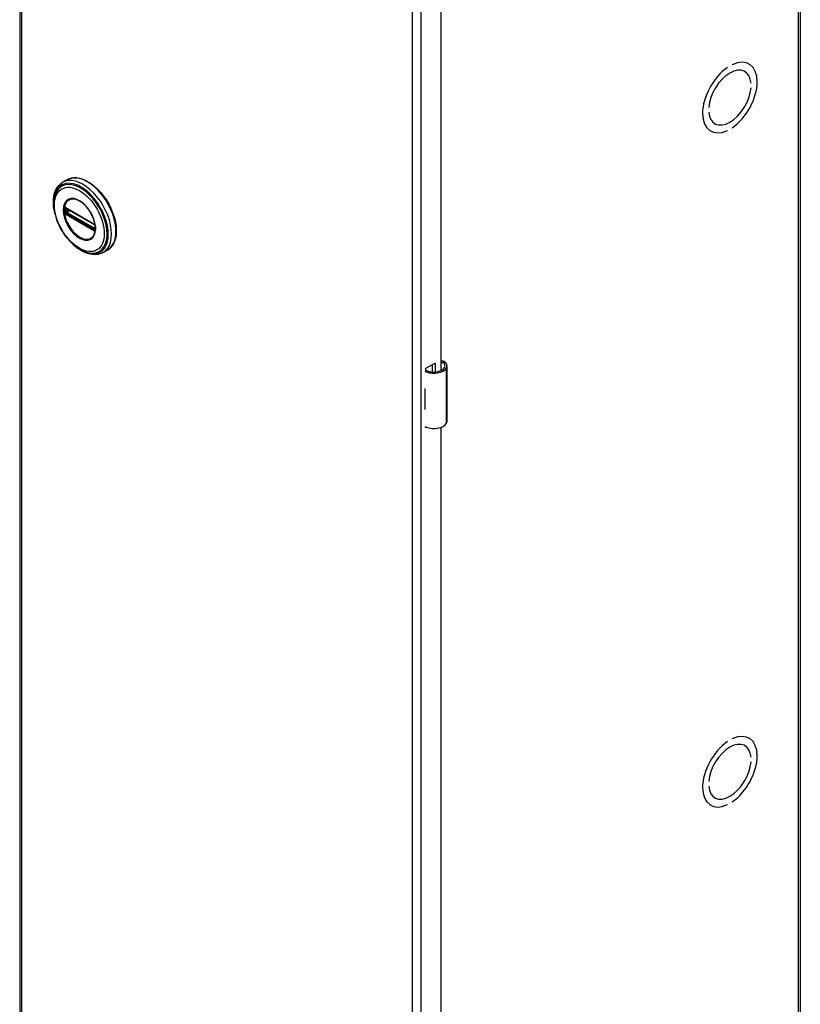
# Model space of a CAD drawing. Header units: inches. Extents: x 0 to 466, y -11 to 302.
# Tile 22 of 25: x 399 to 410, y 183 to 198. Entities that reach past the tile are written whole.
import ezdxf

# ---------------------------------------------------------------- set-up
doc = ezdxf.new("R2010")
doc.units = ezdxf.units.IN
doc.header["$LTSCALE"] = 27.900961
doc.header["$MEASUREMENT"] = 0
doc.layers.add('Visible Edges(ANSI)', color=7, linetype='Continuous', lineweight=25)
doc.layers.add('Visible Tangent Edges(ANSI)', color=7, linetype='Continuous', lineweight=25)

msp = doc.modelspace()

# ---------------------------------------------------------------- linework, layer by layer
at = {"layer": 'Visible Edges(ANSI)'}
for p, q in [((398.6421, 221.5699), (398.6421, 123.4643)), ((410.0013, 221.5475), (410.0013, 123.4419)), ((404.7725, 214.4021), (404.7725, 192.4385)), ((409.2516, 196.9007), (409.2569, 196.8977)), ((408.9408, 196.848), (408.9409, 196.8479)), ((408.9409, 196.848), (408.9409, 196.8479)), ((409.0116, 196.8886), (409.0116, 196.8887)), ((409.1898, 196.792), (409.1945, 196.7894)), ((409.2842, 196.6205), (409.2843, 196.6204)), ((409.2843, 196.6204), (409.2842, 196.6204)), ((409.2842, 196.555), (409.2843, 196.555)), ((408.6682, 196.2657), (408.6682, 196.2656)), ((408.6682, 196.2656), (408.6682, 196.2656)), ((408.6682, 196.2002), (408.6682, 196.2002)), ((408.6903, 195.926), (408.6956, 195.9229)), ((408.7533, 196.034), (408.7579, 196.0313)), ((408.9408, 195.9319), (408.9409, 195.9319)), ((408.9409, 195.932), (408.9409, 195.9319)), ((409.0116, 195.9726), (409.0116, 195.9727)), ((399.3303, 195.2154), (399.2662, 195.1786)), ((399.3158, 194.8014), (399.3107, 194.8043)), ((399.3158, 194.8014), (399.7239, 194.5664)), ((399.7308, 194.5587), (399.3228, 194.7937)), ((399.7289, 194.5635), (399.7239, 194.5664)), ((399.7397, 194.551), (399.7409, 194.5482)), ((399.7398, 194.5058), (399.7398, 194.5431)), ((399.7409, 194.5482), (399.7415, 194.5464)), ((399.7429, 194.4957), (399.7427, 194.4898)), ((399.7429, 194.5328), (399.7429, 194.4957)), ((399.9197, 194.1919), (399.8556, 194.1551)), ((404.5533, 192.4705), (404.6876, 192.5479)), ((404.5533, 192.4388), (404.5533, 192.4705)), ((404.6487, 192.4176), (404.6487, 192.5255)), ((404.6876, 192.5479), (404.6876, 192.4177)), ((404.862, 191.7016), (404.862, 192.5063)), ((404.5377, 192.1785), (404.5377, 192.1471)), ((404.5377, 191.9041), (404.5377, 191.8727)), ((404.5533, 191.6023), (404.5533, 191.6162)), ((404.5679, 191.6108), (404.5533, 191.6023)), ((404.7725, 191.6129), (404.7725, 169.6494)), ((408.9408, 187.0374), (408.9409, 187.0374)), ((408.9409, 187.0374), (408.9409, 187.0374)), ((409.0116, 187.0781), (409.0116, 187.0782)), ((409.2516, 187.0902), (409.2569, 187.0871)), ((409.1898, 186.9815), (409.1945, 186.9788)), ((409.2842, 186.8099), (409.2843, 186.8098)), ((409.2843, 186.8098), (409.2842, 186.8098)), ((409.2842, 186.7444), (409.2843, 186.7444)), ((408.6682, 186.4551), (408.6682, 186.4551)), ((408.6682, 186.4551), (408.6682, 186.455)), ((408.6682, 186.3896), (408.6682, 186.3897)), ((408.7533, 186.2234), (408.7579, 186.2207)), ((409.0116, 186.1621), (409.0116, 186.1621)), ((408.6903, 186.1154), (408.6956, 186.1124)), ((408.9408, 186.1214), (408.9409, 186.1213)), ((408.9409, 186.1214), (408.9409, 186.1213))]:
    msp.add_line(p, q, dxfattribs=at)
at = {"layer": 'Visible Edges(ANSI)', "flags": 128}
for points in [[(399.3303, 195.2154), (399.3461, 195.2237), (399.3627, 195.2306), (399.3798, 195.2361), (399.3976, 195.2403), (399.4159, 195.2431), (399.4346, 195.2446), (399.4537, 195.2446), (399.4732, 195.2433), (399.4929, 195.2407), (399.5129, 195.2368), (399.5331, 195.2316), (399.5534, 195.2251), (399.5739, 195.2174), (399.5945, 195.2084), (399.615, 195.1983), (399.6356, 195.187), (399.6561, 195.1745), (399.6765, 195.161), (399.6968, 195.1464), (399.7169, 195.1308), (399.7367, 195.1141), (399.7563, 195.0965), (399.7755, 195.078), (399.7945, 195.0587), (399.813, 195.0385), (399.831, 195.0175), (399.8486, 194.9958), (399.8657, 194.9734), (399.8822, 194.9504), (399.8981, 194.9268), (399.9134, 194.9028), (399.928, 194.8782), (399.9419, 194.8532), (399.9551, 194.8279), (399.9675, 194.8023), (399.9791, 194.7765), (399.9899, 194.7505), (399.9998, 194.7244), (400.0089, 194.6983), (400.0171, 194.6721), (400.0243, 194.646), (400.0307, 194.6201), (400.036, 194.5943), (400.0405, 194.5688), (400.0439, 194.5436), (400.0464, 194.5187), (400.0478, 194.4943), (400.0483, 194.4703), (400.0478, 194.4468), (400.0462, 194.424), (400.0436, 194.4017), (400.04, 194.3801), (400.0354, 194.3593), (400.0298, 194.3392), (400.0232, 194.3199), (400.0155, 194.3015), (400.0069, 194.284), (399.9972, 194.2676), (399.9866, 194.2521), (399.975, 194.2377), (399.9625, 194.2244), (399.949, 194.2123), (399.9348, 194.2015), (399.9197, 194.1919)], [(399.1482, 194.7483), (399.1414, 194.783), (399.1364, 194.8172), (399.1332, 194.8509), (399.1319, 194.8839), (399.1324, 194.9161), (399.1348, 194.9473), (399.1391, 194.9775), (399.1454, 195.0064), (399.1536, 195.0341), (399.1639, 195.0603), (399.1761, 195.085), (399.1903, 195.1079), (399.2065, 195.1289), (399.2247, 195.1478), (399.2446, 195.1644), (399.2662, 195.1786)], [(399.1755, 195.0389), (399.1689, 195.0257), (399.163, 195.012), (399.1577, 194.9978), (399.153, 194.9832), (399.1455, 194.9528), (399.1403, 194.9209), (399.1374, 194.8877), (399.1369, 194.8534), (399.1386, 194.8181), (399.1426, 194.782), (399.1488, 194.7453), (399.1571, 194.7081), (399.1674, 194.6707), (399.1798, 194.6332), (399.1941, 194.5958), (399.2102, 194.5588), (399.2282, 194.5223), (399.2477, 194.4865), (399.2689, 194.4515), (399.2915, 194.4177), (399.3154, 194.3852), (399.3405, 194.354), (399.3668, 194.3245), (399.3939, 194.2968), (399.4219, 194.271), (399.4506, 194.2472), (399.4798, 194.2256), (399.5095, 194.2064), (399.5394, 194.1897), (399.5696, 194.1755), (399.5997, 194.1639), (399.6298, 194.1552), (399.6448, 194.1519), (399.6597, 194.1494), (399.6746, 194.1477), (399.6893, 194.1467)], [(399.713, 194.3918), (399.7216, 194.4054), (399.7289, 194.4207), (399.7348, 194.4375), (399.7393, 194.4557), (399.7423, 194.4753), (399.7438, 194.4961), (399.7437, 194.5179), (399.7421, 194.5406), (399.739, 194.564), (399.7343, 194.5879), (399.7281, 194.6123), (399.7205, 194.6367), (399.7114, 194.6613), (399.701, 194.6857), (399.6893, 194.7098), (399.6765, 194.7334), (399.6625, 194.7564), (399.6474, 194.7786), (399.6316, 194.7999), (399.6149, 194.82), (399.5975, 194.8389), (399.5796, 194.8565), (399.5612, 194.8725), (399.5426, 194.887), (399.5238, 194.8997), (399.5049, 194.9107), (399.4862, 194.9199), (399.4678, 194.9271), (399.4497, 194.9323), (399.4322, 194.9356), (399.4154, 194.937), (399.3994, 194.9363)], [(399.3107, 194.8043), (399.3089, 194.8051), (399.3076, 194.8055)], [(399.3228, 194.7937), (399.3218, 194.7941), (399.3214, 194.7942)], [(399.7289, 194.5635), (399.7322, 194.561), (399.7356, 194.5574)], [(399.7398, 194.5431), (399.7391, 194.5471), (399.737, 194.5519), (399.7339, 194.5561), (399.7308, 194.5587)], [(399.7356, 194.5574), (399.7378, 194.5544), (399.7397, 194.551)], [(399.7396, 194.5043), (399.7397, 194.5047), (399.7398, 194.5058)], [(399.7427, 194.4898), (399.7425, 194.4874), (399.7423, 194.4864)], [(399.8556, 194.1551), (399.8325, 194.1435), (399.8081, 194.1346), (399.7827, 194.1284), (399.7564, 194.1249), (399.7294, 194.1241), (399.702, 194.1259), (399.6742, 194.1302), (399.6461, 194.137), (399.6179, 194.1461), (399.5896, 194.1575), (399.5614, 194.171), (399.5333, 194.1867), (399.5055, 194.2045), (399.478, 194.2241), (399.4508, 194.2457), (399.4242, 194.2689)], [(404.8198, 192.568), (404.818, 192.5691), (404.8162, 192.5701), (404.8142, 192.571), (404.8123, 192.5719), (404.8103, 192.5726), (404.8083, 192.5733), (404.8062, 192.5739), (404.8041, 192.5744), (404.8021, 192.5748), (404.8, 192.5751), (404.7979, 192.5753), (404.7958, 192.5754), (404.7937, 192.5753), (404.7916, 192.5752), (404.7895, 192.5749), (404.7875, 192.5746), (404.7854, 192.5742), (404.7834, 192.5736), (404.7815, 192.573), (404.7796, 192.5723), (404.7777, 192.5715), (404.7759, 192.5706), (404.7742, 192.5696), (404.7725, 192.5686)], [(404.7725, 192.5572), (404.774, 192.5576), (404.7756, 192.5579), (404.7771, 192.5582), (404.7787, 192.5584), (404.7803, 192.5586), (404.7818, 192.5587), (404.7833, 192.5587), (404.7848, 192.5587), (404.7863, 192.5585), (404.7878, 192.5584), (404.7893, 192.5581), (404.7908, 192.5578), (404.7924, 192.5575), (404.7939, 192.5571), (404.7954, 192.5566), (404.7969, 192.556), (404.7984, 192.5554), (404.7998, 192.5547), (404.8013, 192.554), (404.8027, 192.5532), (404.8041, 192.5523), (404.8055, 192.5514), (404.8068, 192.5505), (404.8081, 192.5495)]]:
    msp.add_lwpolyline(points, dxfattribs=at)
at = {"layer": 'Visible Edges(ANSI)'}
for centre, major_axis, ratio, start_param, end_param in [((408.9762, 196.4103), (0.2807, 0.4875), 0.5780931, 4.0140635, 6.9776434), ((408.9762, 196.4103), (0.2807, 0.4874), 0.5780931, 4.0140793, 6.9776275), ((408.9762, 196.4103), (-0.2807, -0.4875), 0.5780931, 4.0140635, 6.9776434), ((408.9762, 196.4103), (-0.2807, -0.4874), 0.5780931, 4.0140793, 6.9776275), ((408.9762, 196.4103), (0.2183, 0.3791), 0.5780931, 5.5874099, 8.5458897), ((408.9762, 196.4103), (0.2183, 0.379), 0.5780931, 5.5874309, 8.5458687), ((408.9762, 196.4103), (-0.2183, -0.3791), 0.5780931, 5.5874099, 8.5458897), ((408.9762, 196.4103), (-0.2183, -0.379), 0.5780931, 5.5874309, 8.5458687), ((404.6671, 192.5134), (0.1969, 0), 0.5758617, 3.9833715, 5.9647502), ((404.6671, 192.5134), (0.1673, 0), 0.5758617, 3.9641341, 5.9647502), ((404.7045, 192.5063), (0.128, 0), 0.5758617, 5.9647502, 6.9099467), ((404.7045, 192.5063), (0.1575, 0), 0.5758617, 5.9647502, 7.0321027), ((404.6671, 192.2639), (0.1969, 0), 0.5758617, 3.9833715, 3.9951945), ((404.598, 192.1869), (-0.0917, 0), 0.5758617, 0.8282349, 0.8536019), ((404.598, 191.9439), (0.0917, 0), 0.5758617, 3.9698275, 3.9951945), ((404.6671, 191.9581), (-0.1969, 0), 0.5758617, 0.8417789, 0.8536019), ((404.6671, 191.7087), (0.1969, 0), 0.5758617, 3.9833715, 5.9647502), ((404.7045, 191.7016), (0.1575, 0), 0.5758617, 5.9647502, 6.2831853), ((408.9762, 186.5997), (0.2807, 0.4875), 0.5780931, 4.0140635, 6.9776434), ((408.9762, 186.5997), (0.2807, 0.4874), 0.5780931, 4.0140793, 6.9776275), ((408.9762, 186.5997), (-0.2807, -0.4875), 0.5780931, 4.0140635, 6.9776434), ((408.9762, 186.5997), (-0.2807, -0.4874), 0.5780931, 4.0140793, 6.9776275), ((408.9762, 186.5997), (0.2183, 0.3791), 0.5780931, 5.5874099, 8.5458897), ((408.9762, 186.5997), (0.2183, 0.379), 0.5780931, 5.5874309, 8.5458687), ((408.9762, 186.5997), (-0.2183, -0.3791), 0.5780931, 5.5874099, 8.5458897), ((408.9762, 186.5997), (-0.2183, -0.379), 0.5780931, 5.5874309, 8.5458687)]:
    msp.add_ellipse(centre, major_axis=major_axis, ratio=ratio, start_param=start_param, end_param=end_param, dxfattribs=at)
at = {"layer": 'Visible Tangent Edges(ANSI)'}
for p, q in [((398.6673, 221.5349), (398.6673, 123.4292)), ((409.9761, 123.4068), (409.9761, 221.5125)), ((404.3581, 120.1521), (404.3581, 218.2578)), ((404.4797, 218.2578), (404.4797, 120.1521)), ((399.2914, 194.7965), (399.2911, 194.7908)), ((399.2911, 194.7539), (399.2914, 194.7478)), ((399.299, 194.7905), (399.2989, 194.7963)), ((399.2989, 194.7473), (399.299, 194.7532)), ((399.3078, 194.7523), (399.3078, 194.7896)), ((399.7218, 194.571), (399.3138, 194.8059)), ((399.3205, 194.79), (399.3251, 194.7923)), ((399.3205, 194.7527), (399.3205, 194.79)), ((399.3572, 194.7738), (399.3205, 194.7527)), ((399.3208, 194.7971), (399.7288, 194.5621)), ((399.3274, 194.7407), (399.3711, 194.7658)), ((399.2932, 194.736), (399.294, 194.7325)), ((399.3086, 194.716), (399.3138, 194.713)), ((399.3173, 194.722), (399.3122, 194.725)), ((399.3138, 194.713), (399.7218, 194.478)), ((399.7254, 194.487), (399.3173, 194.722)), ((399.7288, 194.4949), (399.3208, 194.7299)), ((399.7355, 194.5057), (399.3274, 194.7407)), ((399.7304, 194.4841), (399.7254, 194.487)), ((399.7398, 194.5085), (399.7355, 194.5057)), ((399.7418, 194.5397), (399.7418, 194.5024)), ((399.7423, 194.4773), (399.7426, 194.4784)), ((404.8081, 192.5495), (404.8198, 192.568)), ((404.8541, 191.6732), (404.8541, 192.4779)), ((404.5377, 192.1471), (404.5377, 191.9041))]:
    msp.add_line(p, q, dxfattribs=at)
at = {"layer": 'Visible Tangent Edges(ANSI)', "flags": 128}
for points in [[(399.2748, 194.7739), (399.2797, 194.7162), (399.2939, 194.6552), (399.3171, 194.5937), (399.3482, 194.5338), (399.386, 194.4783), (399.4289, 194.4292), (399.4751, 194.3889), (399.5228, 194.3588), (399.57, 194.3399), (399.6148, 194.3331), (399.6554, 194.3391), (399.6898, 194.3574), (399.7171, 194.3869), (399.7361, 194.4267), (399.7456, 194.4754), (399.7455, 194.5307), (399.7359, 194.5902), (399.7171, 194.6518), (399.6896, 194.713), (399.6549, 194.7709), (399.6145, 194.8234), (399.5698, 194.8682), (399.5225, 194.9037), (399.4747, 194.9284), (399.4284, 194.9411), (399.3856, 194.9413), (399.3479, 194.9293), (399.3169, 194.9052), (399.2938, 194.8702), (399.2796, 194.8258), (399.2748, 194.7739)], [(399.286, 194.7728), (399.2862, 194.7841), (399.2869, 194.7952), (399.2879, 194.806), (399.2894, 194.8164), (399.2913, 194.8266), (399.2937, 194.8364), (399.2964, 194.8459), (399.2996, 194.8549), (399.3032, 194.8636), (399.3072, 194.8718), (399.3116, 194.8796), (399.3163, 194.887), (399.3215, 194.8939), (399.3269, 194.9004), (399.3328, 194.9063), (399.339, 194.9118), (399.3455, 194.9168), (399.3523, 194.9212), (399.3595, 194.925), (399.3669, 194.9284), (399.3747, 194.9312), (399.3827, 194.9334), (399.3909, 194.9351), (399.3994, 194.9363)], [(399.7128, 194.3919), (399.6989, 194.376), (399.6829, 194.3631), (399.665, 194.3535), (399.6454, 194.3472), (399.6241, 194.3444), (399.6015, 194.3452), (399.5779, 194.3496), (399.5536, 194.3573), (399.5288, 194.3684), (399.5039, 194.3825), (399.4792, 194.3997), (399.4548, 194.4197), (399.4312, 194.4424), (399.4085, 194.4675), (399.3872, 194.4946), (399.3673, 194.5234), (399.3492, 194.5536), (399.333, 194.5848), (399.319, 194.6167), (399.3073, 194.6489), (399.2981, 194.6809), (399.2914, 194.7125), (399.2874, 194.7433), (399.286, 194.7728)], [(399.2911, 194.7908), (399.2911, 194.7893), (399.2911, 194.7878), (399.291, 194.7863), (399.291, 194.7848), (399.291, 194.7833), (399.2909, 194.7818), (399.2909, 194.7803), (399.2909, 194.7787), (399.2909, 194.7772), (399.2909, 194.7757), (399.2909, 194.7741), (399.2909, 194.7726), (399.2909, 194.771), (399.2909, 194.7695), (399.2909, 194.7679), (399.2909, 194.7664), (399.2909, 194.7648), (399.2909, 194.7633), (399.291, 194.7617), (399.291, 194.7601), (399.291, 194.7586), (399.2911, 194.757), (399.2911, 194.7554), (399.2911, 194.7539)], [(399.2932, 194.8066), (399.293, 194.8062), (399.2929, 194.8059), (399.2928, 194.8055), (399.2927, 194.8051), (399.2926, 194.8047), (399.2925, 194.8043), (399.2924, 194.8039), (399.2923, 194.8035), (399.2922, 194.8031), (399.2921, 194.8027), (399.2921, 194.8023), (399.292, 194.8019), (399.2919, 194.8014), (399.2918, 194.801), (399.2918, 194.8006), (399.2917, 194.8001), (399.2916, 194.7997), (399.2916, 194.7993), (399.2915, 194.7988), (399.2915, 194.7984), (399.2915, 194.7979), (399.2914, 194.7975), (399.2914, 194.797), (399.2914, 194.7965)], [(399.294, 194.8092), (399.294, 194.8091), (399.294, 194.809), (399.2939, 194.8089), (399.2939, 194.8088), (399.2938, 194.8086), (399.2938, 194.8085), (399.2938, 194.8084), (399.2937, 194.8083), (399.2937, 194.8082), (399.2937, 194.8081), (399.2936, 194.808), (399.2936, 194.8079), (399.2936, 194.8078), (399.2935, 194.8077), (399.2935, 194.8076), (399.2934, 194.8075), (399.2934, 194.8074), (399.2934, 194.8073), (399.2933, 194.8072), (399.2933, 194.8071), (399.2933, 194.8069), (399.2932, 194.8068), (399.2932, 194.8067), (399.2932, 194.8066)], [(399.2992, 194.8113), (399.299, 194.8112), (399.2987, 194.8112), (399.2985, 194.8112), (399.2982, 194.8111), (399.298, 194.8111), (399.2978, 194.811), (399.2975, 194.811), (399.2973, 194.8109), (399.2971, 194.8108), (399.2969, 194.8108), (399.2966, 194.8107), (399.2964, 194.8106), (399.2962, 194.8105), (399.296, 194.8104), (399.2958, 194.8103), (399.2956, 194.8102), (399.2954, 194.8101), (399.2952, 194.81), (399.295, 194.8098), (399.2948, 194.8097), (399.2946, 194.8096), (399.2944, 194.8094), (399.2942, 194.8093), (399.294, 194.8092)], [(399.2989, 194.7963), (399.2989, 194.7966), (399.2989, 194.7969), (399.2989, 194.7972), (399.2989, 194.7976), (399.2989, 194.7979), (399.299, 194.7982), (399.299, 194.7985), (399.2991, 194.7988), (399.2991, 194.7991), (399.2992, 194.7994), (399.2993, 194.7996), (399.2994, 194.7999), (399.2995, 194.8002), (399.2996, 194.8004), (399.2997, 194.8007), (399.2998, 194.801), (399.2999, 194.8012), (399.3001, 194.8014), (399.3002, 194.8017), (399.3003, 194.8019), (399.3005, 194.8021), (399.3006, 194.8024), (399.3008, 194.8026), (399.3009, 194.8028)], [(399.299, 194.7532), (399.299, 194.7548), (399.299, 194.7563), (399.2991, 194.7579), (399.2991, 194.7594), (399.2991, 194.761), (399.2991, 194.7625), (399.2991, 194.7641), (399.2991, 194.7656), (399.2991, 194.7672), (399.2991, 194.7688), (399.2991, 194.7703), (399.2991, 194.7719), (399.2991, 194.7734), (399.2991, 194.775), (399.2991, 194.7765), (399.2991, 194.7781), (399.2991, 194.7796), (399.2991, 194.7812), (399.2991, 194.7827), (399.2991, 194.7843), (399.2991, 194.7858), (399.299, 194.7874), (399.299, 194.7889), (399.299, 194.7905)], [(399.3086, 194.8089), (399.3082, 194.8091), (399.3078, 194.8093), (399.3073, 194.8095), (399.3069, 194.8097), (399.3065, 194.8099), (399.3061, 194.81), (399.3057, 194.8102), (399.3053, 194.8104), (399.3049, 194.8105), (399.3045, 194.8106), (399.3041, 194.8107), (399.3037, 194.8109), (399.3033, 194.8109), (399.3029, 194.811), (399.3026, 194.8111), (399.3022, 194.8112), (399.3018, 194.8112), (399.3014, 194.8113), (399.301, 194.8113), (399.3007, 194.8113), (399.3003, 194.8113), (399.2999, 194.8113), (399.2996, 194.8113), (399.2992, 194.8113)], [(399.3009, 194.8028), (399.301, 194.8028), (399.301, 194.8029), (399.3011, 194.8029), (399.3011, 194.803), (399.3012, 194.8031), (399.3012, 194.8031), (399.3013, 194.8032), (399.3013, 194.8032), (399.3014, 194.8033), (399.3014, 194.8033), (399.3015, 194.8034), (399.3015, 194.8035), (399.3016, 194.8035), (399.3016, 194.8036), (399.3017, 194.8036), (399.3017, 194.8037), (399.3018, 194.8037), (399.3019, 194.8038), (399.3019, 194.8038), (399.302, 194.8039), (399.302, 194.8039), (399.3021, 194.804), (399.3021, 194.804), (399.3022, 194.8041)], [(399.3022, 194.8041), (399.3023, 194.8042), (399.3024, 194.8043), (399.3026, 194.8044), (399.3027, 194.8044), (399.3028, 194.8045), (399.303, 194.8046), (399.3031, 194.8047), (399.3032, 194.8048), (399.3034, 194.8048), (399.3035, 194.8049), (399.3037, 194.805), (399.3038, 194.805), (399.304, 194.8051), (399.3041, 194.8052), (399.3043, 194.8052), (399.3044, 194.8053), (399.3046, 194.8053), (399.3047, 194.8053), (399.3049, 194.8054), (399.3051, 194.8054), (399.3052, 194.8054), (399.3054, 194.8055), (399.3056, 194.8055), (399.3057, 194.8055)], [(399.3057, 194.8055), (399.3058, 194.8055), (399.3059, 194.8055), (399.3059, 194.8055), (399.306, 194.8055), (399.3061, 194.8055), (399.3062, 194.8055), (399.3063, 194.8055), (399.3063, 194.8055), (399.3064, 194.8055), (399.3065, 194.8055), (399.3066, 194.8055), (399.3067, 194.8055), (399.3067, 194.8055), (399.3068, 194.8055), (399.3069, 194.8055), (399.307, 194.8055), (399.3071, 194.8055), (399.3071, 194.8055), (399.3072, 194.8055), (399.3073, 194.8055), (399.3074, 194.8055), (399.3075, 194.8055), (399.3075, 194.8055), (399.3076, 194.8055)], [(399.3078, 194.7896), (399.3078, 194.7899), (399.3079, 194.7901), (399.3079, 194.7904), (399.3079, 194.7906), (399.3079, 194.7909), (399.3079, 194.7911), (399.3079, 194.7914), (399.3079, 194.7916), (399.3079, 194.7919), (399.3079, 194.7921), (399.308, 194.7924), (399.308, 194.7926), (399.308, 194.7928), (399.308, 194.7931), (399.308, 194.7933), (399.3081, 194.7935), (399.3081, 194.7937), (399.3081, 194.794), (399.3082, 194.7942), (399.3082, 194.7944), (399.3082, 194.7946), (399.3083, 194.7948), (399.3083, 194.795), (399.3083, 194.7952)], [(399.3083, 194.746), (399.3083, 194.7462), (399.3083, 194.7465), (399.3082, 194.7468), (399.3082, 194.747), (399.3082, 194.7473), (399.3081, 194.7475), (399.3081, 194.7478), (399.3081, 194.7481), (399.308, 194.7483), (399.308, 194.7486), (399.308, 194.7489), (399.308, 194.7491), (399.308, 194.7494), (399.3079, 194.7497), (399.3079, 194.7499), (399.3079, 194.7502), (399.3079, 194.7505), (399.3079, 194.7507), (399.3079, 194.751), (399.3079, 194.7513), (399.3079, 194.7515), (399.3079, 194.7518), (399.3078, 194.7521), (399.3078, 194.7523)], [(399.3083, 194.7952), (399.3084, 194.7954), (399.3084, 194.7955), (399.3084, 194.7957), (399.3085, 194.7958), (399.3085, 194.796), (399.3085, 194.7961), (399.3086, 194.7963), (399.3086, 194.7964), (399.3087, 194.7965), (399.3087, 194.7967), (399.3088, 194.7968), (399.3088, 194.7969), (399.3089, 194.797), (399.309, 194.7972), (399.309, 194.7973), (399.3091, 194.7974), (399.3092, 194.7975), (399.3092, 194.7976), (399.3093, 194.7978), (399.3094, 194.7979), (399.3094, 194.798), (399.3095, 194.7981), (399.3096, 194.7982), (399.3097, 194.7983)], [(399.3138, 194.8059), (399.3135, 194.8061), (399.3133, 194.8062), (399.3131, 194.8063), (399.3129, 194.8064), (399.3127, 194.8066), (399.3125, 194.8067), (399.3122, 194.8068), (399.312, 194.8069), (399.3118, 194.8071), (399.3116, 194.8072), (399.3114, 194.8073), (399.3112, 194.8074), (399.3109, 194.8075), (399.3107, 194.8077), (399.3105, 194.8078), (399.3103, 194.8079), (399.3101, 194.808), (399.3099, 194.8081), (399.3097, 194.8083), (399.3094, 194.8084), (399.3092, 194.8085), (399.309, 194.8086), (399.3088, 194.8087), (399.3086, 194.8089)], [(399.3122, 194.7997), (399.3123, 194.7998), (399.3125, 194.7998), (399.3126, 194.7998), (399.3127, 194.7998), (399.3129, 194.7998), (399.313, 194.7998), (399.3131, 194.7998), (399.3133, 194.7998), (399.3134, 194.7998), (399.3135, 194.7998), (399.3137, 194.7998), (399.3138, 194.7998), (399.314, 194.7998), (399.3141, 194.7998), (399.3142, 194.7998), (399.3144, 194.7997), (399.3145, 194.7997), (399.3147, 194.7997), (399.3148, 194.7996), (399.315, 194.7996), (399.3151, 194.7996), (399.3152, 194.7995), (399.3154, 194.7995), (399.3155, 194.7994)], [(399.3155, 194.7994), (399.3157, 194.7994), (399.3159, 194.7993), (399.3162, 194.7992), (399.3164, 194.7991), (399.3166, 194.7991), (399.3168, 194.799), (399.317, 194.7989), (399.3172, 194.7988), (399.3174, 194.7987), (399.3176, 194.7986), (399.3179, 194.7986), (399.3181, 194.7985), (399.3183, 194.7984), (399.3185, 194.7983), (399.3188, 194.7982), (399.319, 194.7981), (399.3192, 194.7979), (399.3194, 194.7978), (399.3197, 194.7977), (399.3199, 194.7976), (399.3201, 194.7975), (399.3203, 194.7974), (399.3206, 194.7972), (399.3208, 194.7971)], [(399.2914, 194.7478), (399.2914, 194.7473), (399.2914, 194.7468), (399.2915, 194.7463), (399.2915, 194.7458), (399.2915, 194.7453), (399.2916, 194.7448), (399.2916, 194.7443), (399.2917, 194.7438), (399.2918, 194.7433), (399.2918, 194.7428), (399.2919, 194.7423), (399.292, 194.7418), (399.2921, 194.7413), (399.2921, 194.7408), (399.2922, 194.7403), (399.2923, 194.7398), (399.2924, 194.7394), (399.2925, 194.7389), (399.2926, 194.7384), (399.2927, 194.7379), (399.2928, 194.7374), (399.2929, 194.7369), (399.293, 194.7364), (399.2932, 194.736)], [(399.294, 194.7325), (399.2942, 194.7321), (399.2944, 194.7318), (399.2946, 194.7314), (399.2948, 194.7311), (399.295, 194.7307), (399.2952, 194.7303), (399.2954, 194.73), (399.2956, 194.7297), (399.2958, 194.7293), (399.296, 194.729), (399.2962, 194.7286), (399.2964, 194.7283), (399.2966, 194.7279), (399.2969, 194.7276), (399.2971, 194.7273), (399.2973, 194.7269), (399.2975, 194.7266), (399.2978, 194.7263), (399.298, 194.726), (399.2982, 194.7256), (399.2985, 194.7253), (399.2987, 194.725), (399.299, 194.7247), (399.2992, 194.7244)], [(399.3009, 194.7388), (399.3008, 194.7392), (399.3006, 194.7396), (399.3005, 194.7399), (399.3003, 194.7403), (399.3002, 194.7406), (399.3001, 194.741), (399.2999, 194.7413), (399.2998, 194.7417), (399.2997, 194.742), (399.2996, 194.7424), (399.2995, 194.7428), (399.2994, 194.7431), (399.2993, 194.7435), (399.2992, 194.7438), (399.2992, 194.7442), (399.2991, 194.7445), (399.299, 194.7449), (399.299, 194.7452), (399.299, 194.7456), (399.2989, 194.7459), (399.2989, 194.7462), (399.2989, 194.7466), (399.2989, 194.7469), (399.2989, 194.7473)], [(399.2992, 194.7244), (399.2996, 194.724), (399.2999, 194.7235), (399.3003, 194.7231), (399.3007, 194.7227), (399.301, 194.7223), (399.3014, 194.7219), (399.3018, 194.7215), (399.3022, 194.7211), (399.3026, 194.7207), (399.3029, 194.7203), (399.3033, 194.72), (399.3037, 194.7196), (399.3041, 194.7193), (399.3045, 194.7189), (399.3049, 194.7186), (399.3053, 194.7183), (399.3057, 194.718), (399.3061, 194.7176), (399.3065, 194.7174), (399.3069, 194.7171), (399.3074, 194.7168), (399.3078, 194.7165), (399.3082, 194.7163), (399.3086, 194.716)], [(399.3022, 194.7362), (399.3021, 194.7363), (399.3021, 194.7364), (399.302, 194.7365), (399.302, 194.7366), (399.3019, 194.7368), (399.3019, 194.7369), (399.3018, 194.737), (399.3017, 194.7371), (399.3017, 194.7372), (399.3016, 194.7373), (399.3016, 194.7374), (399.3015, 194.7375), (399.3015, 194.7376), (399.3014, 194.7377), (399.3014, 194.7379), (399.3013, 194.738), (399.3013, 194.7381), (399.3012, 194.7382), (399.3012, 194.7383), (399.3011, 194.7384), (399.3011, 194.7385), (399.301, 194.7386), (399.301, 194.7387), (399.3009, 194.7388)], [(399.3057, 194.7307), (399.3056, 194.7309), (399.3054, 194.7311), (399.3052, 194.7313), (399.3051, 194.7315), (399.3049, 194.7318), (399.3047, 194.732), (399.3046, 194.7322), (399.3044, 194.7324), (399.3043, 194.7327), (399.3041, 194.7329), (399.304, 194.7331), (399.3038, 194.7333), (399.3037, 194.7336), (399.3035, 194.7338), (399.3034, 194.734), (399.3032, 194.7343), (399.3031, 194.7345), (399.303, 194.7348), (399.3028, 194.735), (399.3027, 194.7352), (399.3026, 194.7355), (399.3024, 194.7357), (399.3023, 194.736), (399.3022, 194.7362)], [(399.3122, 194.725), (399.3119, 194.7251), (399.3116, 194.7253), (399.3113, 194.7255), (399.311, 194.7257), (399.3107, 194.7259), (399.3105, 194.7261), (399.3102, 194.7263), (399.3099, 194.7265), (399.3096, 194.7267), (399.3094, 194.7269), (399.3091, 194.7272), (399.3088, 194.7274), (399.3085, 194.7277), (399.3083, 194.7279), (399.308, 194.7282), (399.3077, 194.7284), (399.3075, 194.7287), (399.3072, 194.729), (399.307, 194.7292), (399.3067, 194.7295), (399.3065, 194.7298), (399.3062, 194.7301), (399.306, 194.7304), (399.3057, 194.7307)], [(399.3097, 194.7414), (399.3096, 194.7416), (399.3095, 194.7417), (399.3094, 194.7419), (399.3094, 194.7421), (399.3093, 194.7423), (399.3092, 194.7425), (399.3092, 194.7427), (399.3091, 194.7429), (399.309, 194.7431), (399.309, 194.7433), (399.3089, 194.7435), (399.3088, 194.7437), (399.3088, 194.7439), (399.3087, 194.7441), (399.3087, 194.7443), (399.3086, 194.7445), (399.3086, 194.7447), (399.3085, 194.7448), (399.3085, 194.745), (399.3085, 194.7452), (399.3084, 194.7454), (399.3084, 194.7456), (399.3084, 194.7458), (399.3083, 194.746)], [(399.3155, 194.7335), (399.3154, 194.7336), (399.3152, 194.7337), (399.3151, 194.7339), (399.315, 194.734), (399.3148, 194.7341), (399.3147, 194.7342), (399.3145, 194.7344), (399.3144, 194.7345), (399.3142, 194.7347), (399.3141, 194.7348), (399.314, 194.7349), (399.3138, 194.7351), (399.3137, 194.7352), (399.3135, 194.7354), (399.3134, 194.7355), (399.3133, 194.7357), (399.3131, 194.7358), (399.313, 194.736), (399.3129, 194.7362), (399.3127, 194.7363), (399.3126, 194.7365), (399.3125, 194.7366), (399.3123, 194.7368), (399.3122, 194.737)], [(399.3208, 194.7299), (399.3206, 194.7301), (399.3203, 194.7302), (399.3201, 194.7303), (399.3199, 194.7305), (399.3197, 194.7306), (399.3194, 194.7307), (399.3192, 194.7309), (399.319, 194.731), (399.3188, 194.7312), (399.3185, 194.7313), (399.3183, 194.7315), (399.3181, 194.7316), (399.3179, 194.7318), (399.3177, 194.7319), (399.3174, 194.7321), (399.3172, 194.7322), (399.317, 194.7324), (399.3168, 194.7325), (399.3166, 194.7327), (399.3164, 194.7329), (399.3162, 194.733), (399.3159, 194.7332), (399.3157, 194.7333), (399.3155, 194.7335)], [(399.727, 194.5679), (399.7268, 194.568), (399.7266, 194.5682), (399.7263, 194.5683), (399.7261, 194.5684), (399.7259, 194.5686), (399.7257, 194.5687), (399.7255, 194.5688), (399.7253, 194.5689), (399.725, 194.5691), (399.7248, 194.5692), (399.7246, 194.5693), (399.7244, 194.5694), (399.7242, 194.5696), (399.724, 194.5697), (399.7238, 194.5698), (399.7235, 194.57), (399.7233, 194.5701), (399.7231, 194.5702), (399.7229, 194.5703), (399.7227, 194.5705), (399.7225, 194.5706), (399.7222, 194.5707), (399.722, 194.5708), (399.7218, 194.571)], [(399.7218, 194.478), (399.722, 194.4779), (399.7222, 194.4777), (399.7225, 194.4776), (399.7227, 194.4775), (399.7229, 194.4774), (399.7231, 194.4772), (399.7233, 194.4771), (399.7235, 194.477), (399.7238, 194.4769), (399.724, 194.4768), (399.7242, 194.4766), (399.7244, 194.4765), (399.7246, 194.4764), (399.7248, 194.4763), (399.725, 194.4762), (399.7253, 194.476), (399.7255, 194.4759), (399.7257, 194.4758), (399.7259, 194.4757), (399.7261, 194.4756), (399.7263, 194.4754), (399.7266, 194.4753), (399.7268, 194.4752), (399.727, 194.4751)], [(399.7363, 194.5595), (399.736, 194.56), (399.7356, 194.5604), (399.7353, 194.5608), (399.7349, 194.5612), (399.7345, 194.5617), (399.7342, 194.5621), (399.7338, 194.5625), (399.7334, 194.5628), (399.733, 194.5632), (399.7326, 194.5636), (399.7322, 194.564), (399.7318, 194.5643), (399.7314, 194.5647), (399.731, 194.565), (399.7306, 194.5653), (399.7302, 194.5657), (399.7298, 194.566), (399.7294, 194.5663), (399.729, 194.5666), (399.7286, 194.5669), (399.7282, 194.5671), (399.7278, 194.5674), (399.7274, 194.5677), (399.727, 194.5679)], [(399.727, 194.4751), (399.7274, 194.4749), (399.7278, 194.4746), (399.7282, 194.4744), (399.7286, 194.4742), (399.729, 194.4741), (399.7294, 194.4739), (399.7298, 194.4737), (399.7302, 194.4736), (399.7306, 194.4734), (399.731, 194.4733), (399.7314, 194.4732), (399.7318, 194.4731), (399.7322, 194.473), (399.7326, 194.4729), (399.733, 194.4728), (399.7334, 194.4728), (399.7338, 194.4727), (399.7342, 194.4727), (399.7345, 194.4726), (399.7349, 194.4726), (399.7353, 194.4726), (399.7356, 194.4726), (399.736, 194.4726), (399.7363, 194.4727)], [(399.7288, 194.5621), (399.7291, 194.562), (399.7293, 194.5618), (399.7295, 194.5617), (399.7297, 194.5616), (399.73, 194.5614), (399.7302, 194.5613), (399.7304, 194.5611), (399.7306, 194.561), (399.7308, 194.5608), (399.7311, 194.5607), (399.7313, 194.5605), (399.7315, 194.5604), (399.7317, 194.5602), (399.7319, 194.5601), (399.7321, 194.5599), (399.7323, 194.5598), (399.7326, 194.5596), (399.7328, 194.5594), (399.733, 194.5593), (399.7332, 194.5591), (399.7334, 194.559), (399.7336, 194.5588), (399.7338, 194.5586), (399.734, 194.5585)], [(399.734, 194.4925), (399.7338, 194.4926), (399.7336, 194.4927), (399.7334, 194.4928), (399.7332, 194.4928), (399.733, 194.4929), (399.7328, 194.493), (399.7326, 194.4931), (399.7324, 194.4932), (399.7321, 194.4933), (399.7319, 194.4934), (399.7317, 194.4935), (399.7315, 194.4936), (399.7313, 194.4937), (399.7311, 194.4938), (399.7308, 194.4939), (399.7306, 194.494), (399.7304, 194.4941), (399.7302, 194.4942), (399.73, 194.4943), (399.7297, 194.4944), (399.7295, 194.4946), (399.7293, 194.4947), (399.7291, 194.4948), (399.7288, 194.4949)], [(399.7368, 194.4824), (399.7366, 194.4824), (399.7363, 194.4824), (399.7361, 194.4824), (399.7358, 194.4824), (399.7356, 194.4824), (399.7353, 194.4824), (399.7351, 194.4825), (399.7348, 194.4825), (399.7345, 194.4825), (399.7343, 194.4826), (399.734, 194.4827), (399.7337, 194.4827), (399.7335, 194.4828), (399.7332, 194.4829), (399.7329, 194.483), (399.7326, 194.4831), (399.7324, 194.4832), (399.7321, 194.4833), (399.7318, 194.4834), (399.7315, 194.4835), (399.7312, 194.4837), (399.731, 194.4838), (399.7307, 194.484), (399.7304, 194.4841)], [(399.734, 194.5585), (399.7341, 194.5584), (399.7343, 194.5582), (399.7344, 194.5581), (399.7345, 194.558), (399.7347, 194.5578), (399.7348, 194.5577), (399.735, 194.5576), (399.7351, 194.5574), (399.7353, 194.5573), (399.7354, 194.5572), (399.7355, 194.557), (399.7357, 194.5569), (399.7358, 194.5567), (399.736, 194.5566), (399.7361, 194.5564), (399.7362, 194.5563), (399.7364, 194.5561), (399.7365, 194.556), (399.7366, 194.5558), (399.7368, 194.5556), (399.7369, 194.5555), (399.737, 194.5553), (399.7371, 194.5551), (399.7373, 194.555)], [(399.7373, 194.4922), (399.7371, 194.4922), (399.737, 194.4922), (399.7369, 194.4922), (399.7368, 194.4921), (399.7366, 194.4921), (399.7365, 194.4921), (399.7364, 194.4921), (399.7362, 194.4921), (399.7361, 194.4921), (399.736, 194.4921), (399.7358, 194.4921), (399.7357, 194.4921), (399.7355, 194.4922), (399.7354, 194.4922), (399.7353, 194.4922), (399.7351, 194.4922), (399.735, 194.4923), (399.7348, 194.4923), (399.7347, 194.4923), (399.7345, 194.4924), (399.7344, 194.4924), (399.7343, 194.4924), (399.7341, 194.4925), (399.734, 194.4925)], [(399.7406, 194.5532), (399.7404, 194.5535), (399.7403, 194.5538), (399.7401, 194.554), (399.74, 194.5543), (399.7398, 194.5546), (399.7396, 194.5549), (399.7395, 194.5551), (399.7393, 194.5554), (399.7391, 194.5557), (399.7389, 194.556), (399.7388, 194.5562), (399.7386, 194.5565), (399.7384, 194.5568), (399.7382, 194.557), (399.7381, 194.5573), (399.7379, 194.5575), (399.7377, 194.5578), (399.7375, 194.558), (399.7373, 194.5583), (399.7371, 194.5586), (399.7369, 194.5588), (399.7367, 194.5591), (399.7365, 194.5593), (399.7363, 194.5595)], [(399.7363, 194.4727), (399.7366, 194.4727), (399.7368, 194.4727), (399.7371, 194.4728), (399.7373, 194.4728), (399.7376, 194.4728), (399.7378, 194.4729), (399.738, 194.473), (399.7382, 194.473), (399.7385, 194.4731), (399.7387, 194.4732), (399.7389, 194.4733), (399.7391, 194.4733), (399.7394, 194.4734), (399.7396, 194.4735), (399.7398, 194.4736), (399.74, 194.4737), (399.7402, 194.4738), (399.7404, 194.474), (399.7406, 194.4741), (399.7408, 194.4742), (399.741, 194.4743), (399.7412, 194.4745), (399.7413, 194.4746), (399.7415, 194.4748)], [(399.7403, 194.4839), (399.7402, 194.4838), (399.7401, 194.4837), (399.74, 194.4836), (399.7398, 194.4835), (399.7397, 194.4834), (399.7396, 194.4833), (399.7394, 194.4832), (399.7393, 194.4832), (399.7391, 194.4831), (399.739, 194.483), (399.7389, 194.483), (399.7387, 194.4829), (399.7386, 194.4828), (399.7384, 194.4828), (399.7383, 194.4827), (399.7381, 194.4827), (399.7379, 194.4826), (399.7378, 194.4826), (399.7376, 194.4826), (399.7375, 194.4825), (399.7373, 194.4825), (399.7371, 194.4825), (399.737, 194.4825), (399.7368, 194.4824)], [(399.7398, 194.5506), (399.7399, 194.5504), (399.74, 194.5502), (399.74, 194.55), (399.7401, 194.5498), (399.7402, 194.5496), (399.7403, 194.5494), (399.7403, 194.5492), (399.7404, 194.549), (399.7405, 194.5488), (399.7405, 194.5486), (399.7406, 194.5485), (399.7406, 194.5483), (399.7407, 194.5481), (399.7408, 194.5479), (399.7408, 194.5477), (399.7409, 194.5475), (399.7409, 194.5473), (399.741, 194.5471), (399.741, 194.5469), (399.741, 194.5467), (399.7411, 194.5465), (399.7411, 194.5464), (399.7412, 194.5462), (399.7412, 194.546)], [(399.7412, 194.4967), (399.7412, 194.4966), (399.7411, 194.4964), (399.7411, 194.4963), (399.741, 194.4961), (399.741, 194.496), (399.741, 194.4958), (399.7409, 194.4957), (399.7409, 194.4956), (399.7408, 194.4954), (399.7408, 194.4953), (399.7407, 194.4952), (399.7406, 194.495), (399.7406, 194.4949), (399.7405, 194.4948), (399.7405, 194.4947), (399.7404, 194.4945), (399.7403, 194.4944), (399.7403, 194.4943), (399.7402, 194.4942), (399.7401, 194.4941), (399.74, 194.494), (399.74, 194.4939), (399.7399, 194.4938), (399.7398, 194.4937)], [(399.7415, 194.4851), (399.7415, 194.4851), (399.7414, 194.485), (399.7414, 194.485), (399.7413, 194.4849), (399.7413, 194.4848), (399.7412, 194.4848), (399.7412, 194.4847), (399.7412, 194.4847), (399.7411, 194.4846), (399.7411, 194.4846), (399.741, 194.4845), (399.741, 194.4845), (399.7409, 194.4844), (399.7409, 194.4844), (399.7408, 194.4843), (399.7408, 194.4843), (399.7407, 194.4842), (399.7407, 194.4842), (399.7406, 194.4841), (399.7406, 194.4841), (399.7405, 194.484), (399.7405, 194.484), (399.7404, 194.4839), (399.7403, 194.4839)], [(399.7412, 194.546), (399.7412, 194.5457), (399.7413, 194.5455), (399.7413, 194.5452), (399.7413, 194.545), (399.7414, 194.5447), (399.7414, 194.5444), (399.7415, 194.5442), (399.7415, 194.5439), (399.7415, 194.5437), (399.7416, 194.5434), (399.7416, 194.5431), (399.7416, 194.5429), (399.7416, 194.5426), (399.7417, 194.5423), (399.7417, 194.5421), (399.7417, 194.5418), (399.7417, 194.5416), (399.7417, 194.5413), (399.7417, 194.541), (399.7418, 194.5408), (399.7418, 194.5405), (399.7418, 194.5402), (399.7418, 194.54), (399.7418, 194.5397)], [(399.7418, 194.5024), (399.7418, 194.5022), (399.7418, 194.5019), (399.7418, 194.5017), (399.7418, 194.5014), (399.7417, 194.5011), (399.7417, 194.5009), (399.7417, 194.5006), (399.7417, 194.5004), (399.7417, 194.5001), (399.7417, 194.4999), (399.7416, 194.4997), (399.7416, 194.4994), (399.7416, 194.4992), (399.7416, 194.4989), (399.7415, 194.4987), (399.7415, 194.4985), (399.7415, 194.4982), (399.7414, 194.498), (399.7414, 194.4978), (399.7413, 194.4976), (399.7413, 194.4974), (399.7413, 194.4971), (399.7412, 194.4969), (399.7412, 194.4967)], [(399.7423, 194.4864), (399.7422, 194.4864), (399.7422, 194.4863), (399.7422, 194.4863), (399.7421, 194.4862), (399.7421, 194.4861), (399.7421, 194.4861), (399.7421, 194.486), (399.742, 194.486), (399.742, 194.4859), (399.742, 194.4859), (399.7419, 194.4858), (399.7419, 194.4857), (399.7419, 194.4857), (399.7418, 194.4856), (399.7418, 194.4856), (399.7418, 194.4855), (399.7417, 194.4855), (399.7417, 194.4854), (399.7417, 194.4854), (399.7416, 194.4853), (399.7416, 194.4853), (399.7416, 194.4852), (399.7415, 194.4852), (399.7415, 194.4851)], [(399.7415, 194.4748), (399.7416, 194.4749), (399.7416, 194.475), (399.7416, 194.4751), (399.7417, 194.4752), (399.7417, 194.4753), (399.7417, 194.4754), (399.7418, 194.4755), (399.7418, 194.4756), (399.7419, 194.4757), (399.7419, 194.4758), (399.7419, 194.4759), (399.742, 194.476), (399.742, 194.4761), (399.742, 194.4762), (399.7421, 194.4763), (399.7421, 194.4764), (399.7421, 194.4765), (399.7422, 194.4766), (399.7422, 194.4767), (399.7422, 194.4769), (399.7423, 194.477), (399.7423, 194.4771), (399.7423, 194.4772), (399.7423, 194.4773)]]:
    msp.add_lwpolyline(points, dxfattribs=at)
at = {"layer": 'Visible Tangent Edges(ANSI)'}
for centre, major_axis, ratio, start_param, end_param in [((399.534, 194.6513), (0.2799, -0.4861), 0.5780931, 5.5111352, 10.1968281), ((399.5265, 194.647), (-0.2735, 0.4749), 0.5780931, 2.7915323, 6.6332456), ((399.5609, 194.6668), (0.2947, -0.5118), 0.5780931, 0, 3.1415927), ((399.625, 194.7037), (-0.2947, 0.5118), 0.5780931, 3.1415927, 6.2831853), ((399.5178, 194.642), (-0.1596, 0.2772), 0.5780931, 5.5106104, 6.9233747), ((399.2817, 194.7779), (0.00984, 0), 0.5758617, 3.9269908, 5.1579502), ((399.2961, 194.7959), (-0.00984, -0.00028), 0.5816732, 1.0282507, 1.8560752), ((399.2961, 194.7586), (-0.00984, 0.00028), 0.5697012, 1.06136, 1.8891845), ((399.2959, 194.8018), (-0.00984, -0.00028), 0.5913168, 1.0709601, 1.8575157), ((399.2991, 194.8113), (-0.0076, 0.00626), 0.7607479, 1.4037597, 2.3337882), ((399.301, 194.8132), (-0.00632, 0.00755), 0.8117707, 1.4287314, 2.4759288), ((399.3018, 194.7908), (0.00984, 0.00024), 0.5904205, 0.8344596, 1.8602617), ((399.3019, 194.7851), (0.00984, 0), 0.5758617, 0.9265057, 1.8728012), ((399.3019, 194.7478), (0.00984, 0), 0.5758617, 0.9265057, 1.8728012), ((399.3062, 194.8153), (0.00092, -0.0098), 0.7888712, 5.0586038, 6.1058013), ((399.3027, 194.7943), (0.00805, -0.00567), 0.7880587, 1.219922, 2.2751318), ((399.3053, 194.7957), (-0.00092, 0.0098), 0.7888712, 5.0586038, 6.1058013), ((399.3138, 194.7941), (0.00984, 0), 0.5758617, 4.0680983, 5.4628806), ((399.3138, 194.7569), (0.00984, 0), 0.5758617, 4.0680983, 5.4628806), ((399.3155, 194.8129), (-0.0048, -0.00859), 0.5862469, 5.4885923, 6.2831853), ((399.3157, 194.7908), (-0.00492, 0.00854), 0.5773894, 6.025038, 6.5451906), ((399.3207, 194.7821), (-0.0098, 0.0171), 0.5773894, 6.1561802, 6.4140484), ((399.3207, 194.81), (-0.00491, -0.00853), 0.5780931, 5.4958534, 6.2831853), ((399.3088, 194.7948), (0.00472, 0.00863), 0.5620638, 5.5464856, 5.9144376), ((399.3139, 194.792), (0.00491, 0.00853), 0.5780931, 5.6369609, 5.8983067), ((399.3277, 194.7488), (-0.00491, 0.00853), 0.6204538, 0.788035, 2.3576133), ((399.3277, 194.7861), (-0.00544, 0.00826), 0.5746833, 0.0749748, 0.7522718), ((399.3277, 194.8022), (-0.00491, -0.00853), 0.5780931, 5.6369609, 6.2831853), ((399.2959, 194.7526), (-0.00984, 0.00027), 0.5598866, 1.1035062, 1.8900618), ((399.2991, 194.7403), (-0.00892, -0.00416), 0.2154533, 0.7436875, 1.6737161), ((399.301, 194.7365), (-0.00879, -0.00442), 0.0795437, 0.6186436, 1.6658412), ((399.5178, 194.642), (0.1596, -0.2772), 0.5780931, 4.076067, 6.9233747), ((399.3018, 194.7419), (-0.00984, 0.00023), 0.5608993, 4.0033391, 5.0291413), ((399.3062, 194.7284), (-0.00768, -0.00616), 0.2115934, 4.6030876, 5.6502852), ((399.3027, 194.7374), (-0.00917, -0.00357), 0.2085441, 3.7740015, 4.8292113), ((399.3053, 194.733), (0.00768, 0.00616), 0.2115934, 4.6030876, 5.6502852), ((399.3155, 194.72), (0.00502, 0.00847), 0.5698217, 1.3114255, 2.3613181), ((399.3157, 194.7419), (-0.00491, 0.00853), 0.5787976, 1.3126585, 1.8328111), ((399.3207, 194.7448), (0.0098, -0.0171), 0.5787976, 4.5853933, 4.8432615), ((399.3088, 194.7299), (0.00471, 0.00864), 0.5631278, 4.4328019, 5.4194526), ((399.3207, 194.717), (0.00491, 0.00853), 0.5780931, 1.295624, 2.3542608), ((399.3139, 194.7271), (0.00491, 0.00853), 0.5780931, 4.4372167, 5.3547459), ((399.3277, 194.7328), (-0.00491, -0.00853), 0.5780931, 3.9599637, 5.3547459), ((399.7288, 194.575), (-0.00491, -0.00853), 0.5780931, 5.4958534, 6.2831853), ((399.7288, 194.482), (0.00491, 0.00853), 0.5780931, 1.295624, 2.3542608), ((399.722, 194.4921), (0.00491, 0.00853), 0.5780931, 4.4372167, 5.3547459), ((399.7339, 194.5719), (-0.00502, -0.00847), 0.5698218, 5.5029107, 6.2831853), ((399.7339, 194.4791), (0.0048, 0.00859), 0.5862469, 1.2971071, 2.3469997), ((399.722, 194.557), (-0.00491, -0.00853), 0.5780931, 2.4953683, 2.7436945), ((399.7357, 194.5672), (-0.00491, -0.00853), 0.5780931, 5.6369609, 6.2831853), ((399.7357, 194.4978), (-0.00491, -0.00853), 0.5780931, 3.9599637, 5.3547459), ((399.7268, 194.4892), (-0.00511, -0.00841), 0.5926532, 1.3186054, 2.3052561), ((399.7268, 194.5541), (-0.0051, -0.00842), 0.5937172, 2.4304355, 2.5564484), ((399.7433, 194.4767), (-0.00092, 0.0098), 0.7888712, 0.8698136, 1.9170111), ((399.7433, 194.5636), (-0.00768, -0.00616), 0.2115934, 5.6502852, 6.2831853), ((399.7357, 194.5139), (0.00441, -0.00885), 0.5745306, 5.5347346, 6.2081406), ((399.7303, 194.4882), (0.00092, -0.0098), 0.7888712, 0.8698136, 1.9170111), ((399.7303, 194.551), (-0.00768, -0.00616), 0.2115934, 2.5086925, 2.5298048), ((399.7338, 194.55), (0.00491, -0.00853), 0.5787976, 1.3126585, 1.8328111), ((399.7288, 194.5471), (-0.0098, 0.0171), 0.5787976, 4.5853933, 4.8432615), ((399.7338, 194.5012), (0.00492, -0.00854), 0.5773894, 6.025038, 6.5451906), ((399.7288, 194.5099), (0.0098, -0.0171), 0.5773894, 6.1561802, 6.4140484), ((399.7485, 194.4788), (-0.00632, 0.00755), 0.8117707, 0.3815338, 1.4287313), ((399.7485, 194.5555), (-0.00879, -0.00442), 0.0795437, 0, 0.4850974), ((399.7328, 194.5466), (0.00917, 0.00357), 0.2085441, 0.6122049, 0.6324088), ((399.7496, 194.5431), (-0.00984, 0), 0.5758617, 0, 0.6442907), ((399.7496, 194.5058), (-0.00984, 0), 0.5758617, 0, 0.6442907), ((399.7328, 194.4897), (0.00805, -0.00567), 0.7880587, 0.1647121, 1.219922), ((399.7502, 194.4806), (-0.00794, 0.00582), 0.8255359, 0.1798265, 1.1098551), ((399.7502, 194.5515), (-0.00927, -0.00332), 0.1506653, 0, 0.2394577), ((399.7338, 194.542), (0.00984, 0.00022), 0.5914886, 0.6487144, 0.7092728), ((399.7338, 194.4932), (-0.00984, 0.00021), 0.5598311, 3.5577482, 3.8763131), ((399.7339, 194.5363), (-0.00984, 0), 0.5758617, 3.6974638, 3.7858833), ((399.7339, 194.499), (-0.00984, 0), 0.5758617, 3.5607073, 3.7858833), ((399.7526, 194.4896), (-0.00984, 0.00023), 0.5567229, 0, 0.3760289), ((399.7527, 194.5329), (-0.00984, -0.00009), 0.5949018, 0.0180468, 0.0669567), ((399.7527, 194.4957), (-0.00984, 0.00009), 0.5564726, 0, 0.4186709)]:
    msp.add_ellipse(centre, major_axis=major_axis, ratio=ratio, start_param=start_param, end_param=end_param, dxfattribs=at)
msp.add_ellipse((399.5108, 194.638), major_axis=(0.2558, -0.4442), ratio=0.5780931, dxfattribs=at)

doc.saveas('drawing.dxf')
